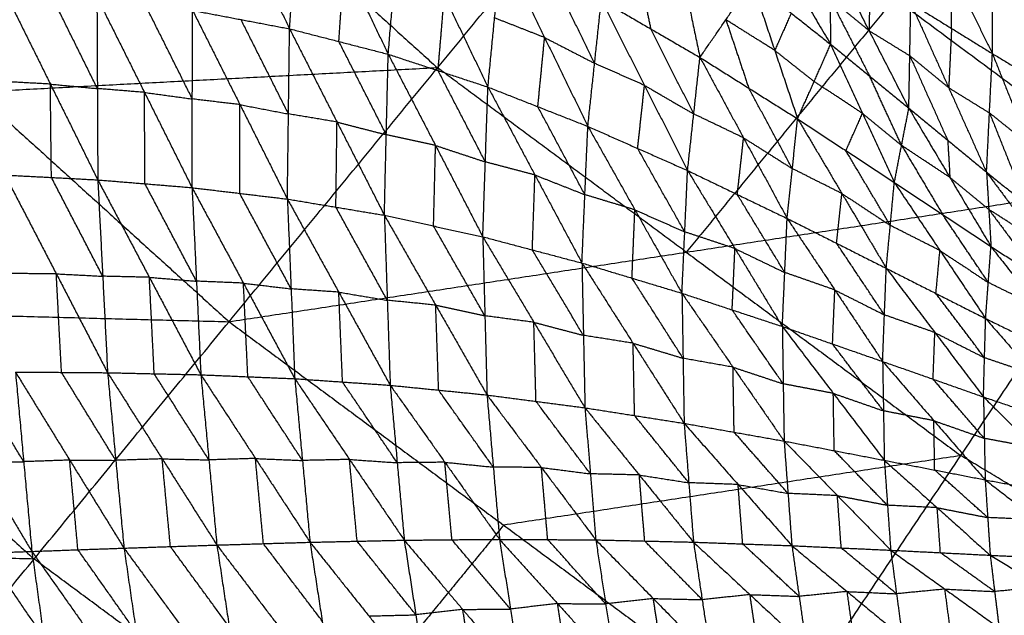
# Model space of a CAD drawing. Header units: millimetres. Extents: x -106 to 110, y -96 to 120.
# Tile 118 of 256: x -47.62 to -37.11, y -48.7 to -42.33. Entities that reach past the tile are written whole.
import ezdxf

# ---------------------------------------------------------------- set-up
doc = ezdxf.new("R2010")
doc.units = ezdxf.units.MM
doc.header["$MEASUREMENT"] = 0
doc.layers.add('Default', color=7, linetype='Continuous', true_color=0x000000)

msp = doc.modelspace()

# ---------------------------------------------------------------- linework, layer by layer
at = {"layer": 'Default'}
for points in [[(-45.385, -45.563, 4.676), (-43.158, -42.85, 4.432), (-40.932, -40.137, 4.188)], [(-40.932, -40.137, 4.188), (-38.276, -42.107, 4.188), (-35.62, -44.077, 4.188)], [(-45.863, -40.398, 4.432), (-44.511, -41.624, 4.432), (-43.158, -42.85, 4.432)], [(-45.679, -40.482, -0.361), (-45.209, -41.457, -0.729), (-44.739, -42.432, -1.098)], [(-50.795, -40.659, 4.676), (-48.09, -43.111, 4.676), (-45.385, -45.563, 4.676)], [(-44.739, -42.432, -1.098), (-44.681, -41.591, -0.726), (-44.624, -40.749, -0.354)], [(-44.624, -40.749, -0.354), (-44.154, -41.727, -0.697), (-43.685, -42.704, -1.041)], [(-38.122, -40.89, -0.934), (-37.678, -41.794, -0.694), (-37.233, -42.697, -0.453)], [(-43.685, -42.704, -1.041), (-43.618, -41.908, -0.686), (-43.552, -41.112, -0.33)], [(-43.552, -41.112, -0.33), (-43.086, -42.084, -0.646), (-42.62, -43.055, -0.962)], [(-39.848, -41.1, -0.11), (-39.404, -41.849, 0.273), (-38.96, -42.598, 0.656)], [(-40.657, -41.295, 0.656), (-40.507, -42.016, 0.245), (-40.356, -42.738, -0.165)], [(-37.233, -42.697, -0.453), (-37.231, -41.981, -0.787), (-37.229, -41.264, -1.121)], [(-37.229, -41.264, -1.121), (-36.795, -42.244, -0.846), (-36.361, -43.224, -0.57)], [(-42.62, -43.055, -0.962), (-42.549, -42.316, -0.626), (-42.477, -41.577, -0.29)], [(-42.477, -41.577, -0.29), (-42.015, -42.526, -0.577), (-41.553, -43.475, -0.864)], [(-38.975, -41.622, -0.221), (-38.968, -42.11, 0.217), (-38.96, -42.598, 0.656)], [(-38.975, -41.622, -0.221), (-38.55, -42.452, 0.219), (-38.125, -43.282, 0.66)], [(-44.212, -42.568, -1.069), (-44.183, -42.147, -0.883), (-44.154, -41.727, -0.697)], [(-41.033, -41.711, 0.211), (-40.958, -42.071, 0.005), (-40.882, -42.432, -0.2)], [(-37.669, -42.428, -0.395), (-37.673, -42.111, -0.544), (-37.678, -41.794, -0.694)], [(-41.481, -42.801, -0.549), (-41.712, -42.326, -0.406), (-41.943, -41.852, -0.263)], [(-40.356, -42.738, -0.165), (-40.079, -42.335, 0.244), (-39.801, -41.932, 0.654)], [(-39.801, -41.932, 0.654), (-39.557, -42.663, 0.286), (-39.313, -43.394, -0.083)], [(-39.801, -41.932, 0.654), (-39.381, -42.265, 0.655), (-38.96, -42.598, 0.656)], [(-38.54, -41.89, -0.279), (-38.545, -42.171, -0.03), (-38.55, -42.452, 0.219)], [(-47.799, -42, -1.143), (-47.293, -43.023, -1.331), (-46.787, -44.047, -1.519)], [(-46.791, -43.071, -1.334), (-47.044, -42.559, -1.24), (-47.297, -42.047, -1.146)], [(-46.796, -42.095, -1.148), (-46.791, -43.071, -1.334), (-46.787, -44.047, -1.519)], [(-46.796, -42.095, -1.148), (-46.288, -43.112, -1.324), (-45.78, -44.13, -1.499)], [(-45.777, -43.182, -1.316), (-46.031, -42.673, -1.228), (-46.285, -42.165, -1.141)], [(-43.153, -42.879, -1.002), (-43.119, -42.482, -0.824), (-43.086, -42.084, -0.646)], [(-41.553, -43.475, -0.864), (-41.481, -42.801, -0.549), (-41.409, -42.127, -0.235)], [(-41.409, -42.127, -0.235), (-40.948, -43.037, -0.49), (-40.488, -43.947, -0.745)], [(-41.409, -42.127, -0.235), (-40.882, -42.432, -0.2), (-40.356, -42.738, -0.165)], [(-38.276, -42.107, 4.188), (-39.389, -43.463, 4.31), (-40.502, -44.82, 4.432)], [(-38.968, -42.11, 0.217), (-38.755, -42.525, 0.437), (-38.543, -42.94, 0.658)], [(-38.55, -42.452, 0.219), (-38.759, -42.281, 0.218), (-38.968, -42.11, 0.217)], [(-38.125, -43.282, 0.66), (-38.115, -42.72, 0.162), (-38.104, -42.159, -0.336)], [(-38.104, -42.159, -0.336), (-37.699, -43.062, 0.165), (-37.295, -43.966, 0.666)], [(-38.104, -42.159, -0.336), (-37.669, -42.428, -0.395), (-37.233, -42.697, -0.453)], [(-45.78, -44.13, -1.499), (-45.777, -43.182, -1.316), (-45.775, -42.235, -1.133)], [(-45.775, -42.235, -1.133), (-45.268, -43.243, -1.294), (-44.762, -44.252, -1.455)], [(-45.775, -42.235, -1.133), (-45.257, -42.334, -1.116), (-44.739, -42.432, -1.098)], [(-39.381, -42.265, 0.655), (-39.469, -42.464, 0.47), (-39.557, -42.663, 0.286)], [(-44.75, -43.342, -1.276), (-45.004, -42.838, -1.196), (-45.257, -42.334, -1.116)], [(-42.015, -42.526, -0.577), (-42.282, -42.421, -0.602), (-42.549, -42.316, -0.626)], [(-40.079, -42.335, 0.244), (-39.957, -42.7, 0.06), (-39.835, -43.066, -0.124)], [(-39.557, -42.663, 0.286), (-39.818, -42.499, 0.265), (-40.079, -42.335, 0.244)], [(-44.762, -44.252, -1.455), (-44.75, -43.342, -1.276), (-44.739, -42.432, -1.098)], [(-44.739, -42.432, -1.098), (-44.232, -43.429, -1.242), (-43.726, -44.425, -1.387)], [(-44.739, -42.432, -1.098), (-44.212, -42.568, -1.069), (-43.685, -42.704, -1.041)], [(-40.422, -43.342, -0.455), (-40.652, -42.887, -0.328), (-40.882, -42.432, -0.2)], [(-38.55, -42.452, 0.219), (-38.332, -42.586, 0.191), (-38.115, -42.72, 0.162)], [(-37.669, -42.428, -0.395), (-37.684, -42.745, -0.115), (-37.699, -43.062, 0.165)], [(-43.706, -43.564, -1.214), (-43.959, -43.066, -1.141), (-44.212, -42.568, -1.069)], [(-42.087, -43.265, -0.913), (-42.051, -42.895, -0.745), (-42.015, -42.526, -0.577)], [(-42.015, -42.526, -0.577), (-41.748, -42.663, -0.563), (-41.481, -42.801, -0.549)], [(-39.557, -42.663, 0.286), (-39.347, -42.83, 0.286), (-39.136, -42.996, 0.286)], [(-39.313, -43.394, -0.083), (-39.136, -42.996, 0.286), (-38.96, -42.598, 0.656)], [(-38.96, -42.598, 0.656), (-38.62, -43.336, 0.333), (-38.28, -44.075, 0.01)], [(-38.96, -42.598, 0.656), (-38.543, -42.94, 0.658), (-38.125, -43.282, 0.66)], [(-43.726, -44.425, -1.387), (-43.706, -43.564, -1.214), (-43.685, -42.704, -1.041)], [(-43.685, -42.704, -1.041), (-43.18, -43.679, -1.167), (-42.675, -44.655, -1.294)], [(-43.685, -42.704, -1.041), (-43.153, -42.879, -1.002), (-42.62, -43.055, -0.962)], [(-40.488, -43.947, -0.745), (-40.422, -43.342, -0.455), (-40.356, -42.738, -0.165)], [(-40.356, -42.738, -0.165), (-39.89, -43.598, -0.387), (-39.425, -44.459, -0.608)], [(-40.356, -42.738, -0.165), (-39.835, -43.066, -0.124), (-39.313, -43.394, -0.083)], [(-38.115, -42.72, 0.162), (-37.912, -43.172, 0.412), (-37.71, -43.624, 0.663)], [(-37.699, -43.062, 0.165), (-37.907, -42.891, 0.163), (-38.115, -42.72, 0.162)], [(-37.295, -43.966, 0.666), (-37.264, -43.331, 0.106), (-37.233, -42.697, -0.453)], [(-37.233, -42.697, -0.453), (-36.846, -43.667, 0.109), (-36.46, -44.636, 0.671)], [(-37.233, -42.697, -0.453), (-36.797, -42.961, -0.511), (-36.361, -43.224, -0.57)], [(-43.158, -42.85, 4.432), (-45.624, -42.98, 4.554), (-48.09, -43.111, 4.676)], [(-40.502, -44.82, 4.432), (-41.83, -43.835, 4.432), (-43.158, -42.85, 4.432)], [(-42.648, -43.855, -1.128), (-42.9, -43.367, -1.065), (-43.153, -42.879, -1.002)], [(-40.948, -43.037, -0.49), (-41.215, -42.919, -0.52), (-41.481, -42.801, -0.549)], [(-47.293, -43.023, -1.331), (-47.541, -43.01, -1.33), (-47.788, -42.997, -1.329)], [(-38.62, -43.336, 0.333), (-38.878, -43.166, 0.31), (-39.136, -42.996, 0.286)], [(-38.203, -43.678, 0.335), (-38.373, -43.309, 0.496), (-38.543, -42.94, 0.658)], [(-47.282, -44.021, -1.517), (-47.288, -43.522, -1.424), (-47.293, -43.023, -1.331)], [(-47.293, -43.023, -1.331), (-47.042, -43.047, -1.332), (-46.791, -43.071, -1.334)], [(-46.288, -43.112, -1.324), (-46.54, -43.092, -1.329), (-46.791, -43.071, -1.334)], [(-46.283, -44.088, -1.509), (-46.286, -43.6, -1.416), (-46.288, -43.112, -1.324)], [(-46.288, -43.112, -1.324), (-46.033, -43.147, -1.32), (-45.777, -43.182, -1.316)], [(-42.675, -44.655, -1.294), (-42.648, -43.855, -1.128), (-42.62, -43.055, -0.962)], [(-42.62, -43.055, -0.962), (-42.118, -43.995, -1.07), (-41.616, -44.936, -1.179)], [(-42.62, -43.055, -0.962), (-42.087, -43.265, -0.913), (-41.553, -43.475, -0.864)], [(-41.021, -43.711, -0.804), (-40.985, -43.374, -0.647), (-40.948, -43.037, -0.49)], [(-40.948, -43.037, -0.49), (-40.685, -43.19, -0.473), (-40.422, -43.342, -0.455)], [(-39.369, -43.927, -0.346), (-39.602, -43.496, -0.235), (-39.835, -43.066, -0.124)], [(-37.699, -43.062, 0.165), (-37.482, -43.197, 0.135), (-37.264, -43.331, 0.106)], [(-45.268, -43.243, -1.294), (-45.523, -43.213, -1.305), (-45.777, -43.182, -1.316)], [(-45.271, -44.191, -1.477), (-45.27, -43.717, -1.385), (-45.268, -43.243, -1.294)], [(-45.268, -43.243, -1.294), (-45.009, -43.293, -1.285), (-44.75, -43.342, -1.276)], [(-41.585, -44.205, -1.021), (-41.836, -43.735, -0.967), (-42.087, -43.265, -0.913)], [(-38.28, -44.075, 0.01), (-38.203, -43.678, 0.335), (-38.125, -43.282, 0.66)], [(-38.125, -43.282, 0.66), (-37.71, -43.624, 0.663), (-37.295, -43.966, 0.666)], [(-38.125, -43.282, 0.66), (-37.687, -44.021, 0.385), (-37.248, -44.76, 0.109)], [(-44.232, -43.429, -1.242), (-44.491, -43.385, -1.259), (-44.75, -43.342, -1.276)], [(-39.89, -43.598, -0.387), (-40.156, -43.47, -0.421), (-40.422, -43.342, -0.455)], [(-39.425, -44.459, -0.608), (-39.369, -43.927, -0.346), (-39.313, -43.394, -0.083)], [(-39.313, -43.394, -0.083), (-38.84, -44.193, -0.269), (-38.366, -44.992, -0.456)], [(-39.313, -43.394, -0.083), (-38.797, -43.735, -0.036), (-38.28, -44.075, 0.01)], [(-38.797, -43.735, -0.036), (-38.708, -43.536, 0.148), (-38.62, -43.336, 0.333)], [(-38.62, -43.336, 0.333), (-38.412, -43.507, 0.334), (-38.203, -43.678, 0.335)], [(-37.264, -43.331, 0.106), (-37.07, -43.816, 0.387), (-36.877, -44.301, 0.668)], [(-36.846, -43.667, 0.109), (-37.055, -43.499, 0.108), (-37.264, -43.331, 0.106)], [(-44.244, -44.338, -1.421), (-44.238, -43.884, -1.331), (-44.232, -43.429, -1.242)], [(-44.232, -43.429, -1.242), (-43.969, -43.497, -1.228), (-43.706, -43.564, -1.214)], [(-41.616, -44.936, -1.179), (-41.585, -44.205, -1.021), (-41.553, -43.475, -0.864)], [(-41.553, -43.475, -0.864), (-41.051, -44.367, -0.952), (-40.548, -45.259, -1.04)], [(-41.553, -43.475, -0.864), (-41.021, -43.711, -0.804), (-40.488, -43.947, -0.745)], [(-43.18, -43.679, -1.167), (-43.443, -43.622, -1.191), (-43.706, -43.564, -1.214)], [(-39.957, -44.203, -0.677), (-39.923, -43.901, -0.532), (-39.89, -43.598, -0.387)], [(-39.89, -43.598, -0.387), (-39.63, -43.762, -0.366), (-39.369, -43.927, -0.346)], [(-37.71, -43.624, 0.663), (-37.698, -43.822, 0.524), (-37.687, -44.021, 0.385)], [(-43.201, -44.54, -1.34), (-43.19, -44.11, -1.254), (-43.18, -43.679, -1.167)], [(-43.18, -43.679, -1.167), (-42.914, -43.767, -1.148), (-42.648, -43.855, -1.128)], [(-40.518, -44.603, -0.892), (-40.77, -44.157, -0.848), (-41.021, -43.711, -0.804)], [(-38.323, -44.534, -0.223), (-38.56, -44.134, -0.13), (-38.797, -43.735, -0.036)], [(-38.203, -43.678, 0.335), (-37.983, -44.048, 0.197), (-37.764, -44.417, 0.06)], [(-37.687, -44.021, 0.385), (-37.945, -43.849, 0.36), (-38.203, -43.678, 0.335)], [(-42.118, -43.995, -1.07), (-42.383, -43.925, -1.099), (-42.648, -43.855, -1.128)], [(-40.548, -45.259, -1.04), (-40.518, -44.603, -0.892), (-40.488, -43.947, -0.745)], [(-40.488, -43.947, -0.745), (-39.982, -44.781, -0.812), (-39.476, -45.614, -0.878)], [(-40.488, -43.947, -0.745), (-39.957, -44.203, -0.677), (-39.425, -44.459, -0.608)], [(-38.84, -44.193, -0.269), (-39.104, -44.06, -0.307), (-39.369, -43.927, -0.346)], [(-47.778, -43.995, -1.516), (-47.282, -44.021, -1.517), (-46.787, -44.047, -1.519)], [(-47.778, -43.995, -1.516), (-47.23, -45.051, -1.487), (-46.682, -46.108, -1.458)], [(-46.734, -45.077, -1.488), (-47.008, -44.549, -1.503), (-47.282, -44.021, -1.517)], [(-46.787, -44.047, -1.519), (-46.734, -45.077, -1.488), (-46.682, -46.108, -1.458)], [(-46.787, -44.047, -1.519), (-46.283, -44.088, -1.509), (-45.78, -44.13, -1.499)], [(-46.787, -44.047, -1.519), (-46.236, -45.088, -1.484), (-45.686, -46.13, -1.448)], [(-42.146, -44.795, -1.236), (-42.132, -44.395, -1.153), (-42.118, -43.995, -1.07)], [(-42.118, -43.995, -1.07), (-41.851, -44.1, -1.046), (-41.585, -44.205, -1.021)], [(-37.687, -44.021, 0.385), (-37.479, -44.192, 0.386), (-37.271, -44.363, 0.387)], [(-37.295, -43.966, 0.666), (-37.271, -44.363, 0.387), (-37.248, -44.76, 0.109)], [(-37.295, -43.966, 0.666), (-36.877, -44.301, 0.668), (-36.46, -44.636, 0.671)], [(-37.295, -43.966, 0.666), (-36.751, -44.696, 0.438), (-36.207, -45.427, 0.21)], [(-45.733, -45.13, -1.473), (-46.008, -44.609, -1.491), (-46.283, -44.088, -1.509)], [(-45.78, -44.13, -1.499), (-45.733, -45.13, -1.473), (-45.686, -46.13, -1.448)], [(-45.78, -44.13, -1.499), (-45.271, -44.191, -1.477), (-44.762, -44.252, -1.455)], [(-45.78, -44.13, -1.499), (-45.231, -45.151, -1.456), (-44.683, -46.172, -1.414)], [(-45.385, -45.563, 4.676), (-40.502, -44.82, 4.432), (-35.62, -44.077, 4.188)], [(-39.52, -49.912, 4.676), (-37.57, -46.994, 4.432), (-35.62, -44.077, 4.188)], [(-38.366, -44.992, -0.456), (-38.323, -44.534, -0.223), (-38.28, -44.075, 0.01)], [(-38.28, -44.075, 0.01), (-37.793, -44.802, -0.141), (-37.305, -45.529, -0.293)], [(-38.28, -44.075, 0.01), (-37.764, -44.417, 0.06), (-37.248, -44.76, 0.109)], [(-44.722, -45.212, -1.435), (-44.997, -44.701, -1.456), (-45.271, -44.191, -1.477)], [(-44.762, -44.252, -1.455), (-44.722, -45.212, -1.435), (-44.683, -46.172, -1.414)], [(-44.762, -44.252, -1.455), (-44.244, -44.338, -1.421), (-43.726, -44.425, -1.387)], [(-44.762, -44.252, -1.455), (-44.213, -45.247, -1.405), (-43.664, -46.242, -1.356)], [(-41.051, -44.367, -0.952), (-41.318, -44.286, -0.986), (-41.585, -44.205, -1.021)], [(-39.45, -45.037, -0.743), (-39.704, -44.62, -0.71), (-39.957, -44.203, -0.677)], [(-38.896, -44.725, -0.532), (-38.868, -44.459, -0.401), (-38.84, -44.193, -0.269)], [(-38.84, -44.193, -0.269), (-38.582, -44.363, -0.246), (-38.323, -44.534, -0.223)], [(-43.695, -45.334, -1.371), (-43.97, -44.836, -1.396), (-44.244, -44.338, -1.421)], [(-41.082, -45.097, -1.109), (-41.066, -44.732, -1.03), (-41.051, -44.367, -0.952)], [(-41.051, -44.367, -0.952), (-40.785, -44.485, -0.922), (-40.518, -44.603, -0.892)], [(-37.271, -44.363, 0.387), (-36.999, -44.728, 0.274), (-36.728, -45.093, 0.16)], [(-36.751, -44.696, 0.438), (-37.011, -44.529, 0.413), (-37.271, -44.363, 0.387)], [(-43.726, -44.425, -1.387), (-43.695, -45.334, -1.371), (-43.664, -46.242, -1.356)], [(-43.726, -44.425, -1.387), (-43.201, -44.54, -1.34), (-42.675, -44.655, -1.294)], [(-43.726, -44.425, -1.387), (-43.178, -45.386, -1.33), (-42.63, -46.346, -1.273)], [(-39.476, -45.614, -0.878), (-39.45, -45.037, -0.743), (-39.425, -44.459, -0.608)], [(-39.425, -44.459, -0.608), (-38.915, -45.224, -0.653), (-38.405, -45.988, -0.698)], [(-39.425, -44.459, -0.608), (-38.896, -44.725, -0.532), (-38.366, -44.992, -0.456)], [(-37.276, -45.144, -0.092), (-37.52, -44.781, -0.016), (-37.764, -44.417, 0.06)], [(-42.653, -45.5, -1.284), (-42.927, -45.02, -1.312), (-43.201, -44.54, -1.34)], [(-37.793, -44.802, -0.141), (-38.058, -44.668, -0.182), (-38.323, -44.534, -0.223)], [(-42.675, -44.655, -1.294), (-42.653, -45.5, -1.284), (-42.63, -46.346, -1.273)], [(-42.675, -44.655, -1.294), (-42.146, -44.795, -1.236), (-41.616, -44.936, -1.179)], [(-42.675, -44.655, -1.294), (-42.13, -45.569, -1.23), (-41.584, -46.483, -1.166)], [(-39.982, -44.781, -0.812), (-40.25, -44.692, -0.852), (-40.518, -44.603, -0.892)], [(-40.012, -45.437, -0.959), (-39.997, -45.109, -0.885), (-39.982, -44.781, -0.812)], [(-39.982, -44.781, -0.812), (-39.716, -44.909, -0.778), (-39.45, -45.037, -0.743)], [(-38.386, -45.49, -0.577), (-38.641, -45.108, -0.555), (-38.896, -44.725, -0.532)], [(-37.305, -45.529, -0.293), (-37.276, -45.144, -0.092), (-37.248, -44.76, 0.109)], [(-37.248, -44.76, 0.109), (-36.745, -45.405, -0.009), (-36.242, -46.051, -0.128)], [(-37.248, -44.76, 0.109), (-36.728, -45.093, 0.16), (-36.207, -45.427, 0.21)], [(-41.6, -45.709, -1.172), (-41.873, -45.252, -1.204), (-42.146, -44.795, -1.236)], [(-40.502, -44.82, 4.432), (-39.036, -45.907, 4.432), (-37.57, -46.994, 4.432)], [(-37.836, -45.261, -0.374), (-37.814, -45.032, -0.258), (-37.793, -44.802, -0.141)], [(-37.793, -44.802, -0.141), (-37.535, -44.973, -0.116), (-37.276, -45.144, -0.092)], [(-41.616, -44.936, -1.179), (-41.6, -45.709, -1.172), (-41.584, -46.483, -1.166)], [(-41.616, -44.936, -1.179), (-41.082, -45.097, -1.109), (-40.548, -45.259, -1.04)], [(-41.616, -44.936, -1.179), (-41.07, -45.793, -1.106), (-40.525, -46.649, -1.034)], [(-38.405, -45.988, -0.698), (-38.386, -45.49, -0.577), (-38.366, -44.992, -0.456)], [(-38.366, -44.992, -0.456), (-37.847, -45.679, -0.48), (-37.328, -46.367, -0.503)], [(-38.366, -44.992, -0.456), (-37.836, -45.261, -0.374), (-37.305, -45.529, -0.293)], [(-47.23, -45.051, -1.487), (-47.476, -45.05, -1.483), (-47.722, -45.048, -1.479)], [(-47.174, -46.104, -1.451), (-47.202, -45.578, -1.469), (-47.23, -45.051, -1.487)], [(-47.23, -45.051, -1.487), (-46.982, -45.064, -1.488), (-46.734, -45.077, -1.488)], [(-46.236, -45.088, -1.484), (-46.485, -45.083, -1.486), (-46.734, -45.077, -1.488)], [(-46.184, -46.119, -1.453), (-46.21, -45.603, -1.468), (-46.236, -45.088, -1.484)], [(-46.236, -45.088, -1.484), (-45.985, -45.109, -1.478), (-45.733, -45.13, -1.473)], [(-40.536, -45.954, -1.037), (-40.809, -45.526, -1.073), (-41.082, -45.097, -1.109)], [(-38.915, -45.224, -0.653), (-39.183, -45.13, -0.698), (-39.45, -45.037, -0.743)], [(-45.231, -45.151, -1.456), (-45.482, -45.14, -1.465), (-45.733, -45.13, -1.473)], [(-45.184, -46.151, -1.431), (-45.208, -45.651, -1.444), (-45.231, -45.151, -1.456)], [(-45.231, -45.151, -1.456), (-44.977, -45.181, -1.446), (-44.722, -45.212, -1.435)], [(-44.213, -45.247, -1.405), (-44.468, -45.23, -1.42), (-44.722, -45.212, -1.435)], [(-36.745, -45.405, -0.009), (-37.011, -45.275, -0.05), (-37.276, -45.144, -0.092)], [(-55.436, -45.3, 5.589), (-50.411, -45.431, 5.132), (-45.385, -45.563, 4.676)], [(-44.173, -46.207, -1.385), (-44.193, -45.727, -1.395), (-44.213, -45.247, -1.405)], [(-44.213, -45.247, -1.405), (-43.954, -45.29, -1.388), (-43.695, -45.334, -1.371)], [(-40.548, -45.259, -1.04), (-40.536, -45.954, -1.037), (-40.525, -46.649, -1.034)], [(-40.548, -45.259, -1.04), (-40.012, -45.437, -0.959), (-39.476, -45.614, -0.878)], [(-40.548, -45.259, -1.04), (-40.003, -46.049, -0.959), (-39.457, -46.839, -0.879)], [(-38.94, -45.801, -0.788), (-38.928, -45.512, -0.721), (-38.915, -45.224, -0.653)], [(-38.915, -45.224, -0.653), (-38.65, -45.357, -0.615), (-38.386, -45.49, -0.577)], [(-37.317, -45.948, -0.398), (-37.576, -45.604, -0.386), (-37.836, -45.261, -0.374)], [(-43.178, -45.386, -1.33), (-43.437, -45.36, -1.351), (-43.695, -45.334, -1.371)], [(-43.147, -46.294, -1.314), (-43.162, -45.84, -1.322), (-43.178, -45.386, -1.33)], [(-43.178, -45.386, -1.33), (-42.915, -45.443, -1.307), (-42.653, -45.5, -1.284)], [(-50.411, -45.431, 5.132), (-48.939, -46.765, 5.132), (-47.467, -48.1, 5.132)], [(-42.13, -45.569, -1.23), (-42.391, -45.535, -1.257), (-42.653, -45.5, -1.284)], [(-39.467, -46.227, -0.879), (-39.739, -45.832, -0.919), (-40.012, -45.437, -0.959)], [(-37.847, -45.679, -0.48), (-38.116, -45.585, -0.528), (-38.386, -45.49, -0.577)], [(-37.328, -46.367, -0.503), (-37.317, -45.948, -0.398), (-37.305, -45.529, -0.293)], [(-37.305, -45.529, -0.293), (-36.779, -46.131, -0.299), (-36.253, -46.733, -0.305)], [(-37.305, -45.529, -0.293), (-36.773, -45.79, -0.21), (-36.242, -46.051, -0.128)], [(-49.549, -50.637, 5.589), (-47.467, -48.1, 5.132), (-45.385, -45.563, 4.676)], [(-45.385, -45.563, 4.676), (-42.452, -47.737, 4.676), (-39.52, -49.912, 4.676)], [(-42.107, -46.414, -1.219), (-42.118, -45.992, -1.225), (-42.13, -45.569, -1.23)], [(-42.13, -45.569, -1.23), (-41.865, -45.639, -1.201), (-41.6, -45.709, -1.172)], [(-39.476, -45.614, -0.878), (-39.467, -46.227, -0.879), (-39.457, -46.839, -0.879)], [(-39.476, -45.614, -0.878), (-38.94, -45.801, -0.788), (-38.405, -45.988, -0.698)], [(-39.476, -45.614, -0.878), (-38.932, -46.329, -0.79), (-38.387, -47.044, -0.702)], [(-41.07, -45.793, -1.106), (-41.335, -45.751, -1.139), (-41.6, -45.709, -1.172)], [(-37.866, -46.177, -0.601), (-37.857, -45.928, -0.54), (-37.847, -45.679, -0.48)], [(-37.847, -45.679, -0.48), (-37.582, -45.814, -0.439), (-37.317, -45.948, -0.398)], [(-41.054, -46.566, -1.1), (-41.062, -46.179, -1.103), (-41.07, -45.793, -1.106)], [(-41.07, -45.793, -1.106), (-40.803, -45.873, -1.072), (-40.536, -45.954, -1.037)], [(-38.396, -46.516, -0.7), (-38.668, -46.159, -0.744), (-38.94, -45.801, -0.788)], [(-36.779, -46.131, -0.299), (-37.048, -46.04, -0.349), (-37.317, -45.948, -0.398)], [(-40.003, -46.049, -0.959), (-40.27, -46.002, -0.998), (-40.536, -45.954, -1.037)], [(-39.991, -46.744, -0.956), (-39.997, -46.397, -0.958), (-40.003, -46.049, -0.959)], [(-40.003, -46.049, -0.959), (-39.735, -46.138, -0.919), (-39.467, -46.227, -0.879)], [(-38.405, -45.988, -0.698), (-38.396, -46.516, -0.7), (-38.387, -47.044, -0.702)], [(-38.405, -45.988, -0.698), (-37.866, -46.177, -0.601), (-37.328, -46.367, -0.503)], [(-38.405, -45.988, -0.698), (-37.858, -46.621, -0.604), (-37.31, -47.253, -0.51)], [(-48.639, -46.105, -1.404), (-48.065, -47.062, -1.223), (-47.491, -48.018, -1.041)], [(-47.578, -47.059, -1.242), (-47.865, -46.581, -1.333), (-48.152, -46.103, -1.424)], [(-47.666, -46.101, -1.443), (-47.578, -47.059, -1.242), (-47.491, -48.018, -1.041)], [(-47.666, -46.101, -1.443), (-47.174, -46.104, -1.451), (-46.682, -46.108, -1.458)], [(-47.666, -46.101, -1.443), (-47.087, -47.042, -1.259), (-46.507, -47.983, -1.074)], [(-46.595, -47.045, -1.266), (-46.884, -46.575, -1.358), (-47.174, -46.104, -1.451)], [(-46.682, -46.108, -1.458), (-46.595, -47.045, -1.266), (-46.507, -47.983, -1.074)], [(-46.682, -46.108, -1.458), (-46.184, -46.119, -1.453), (-45.686, -46.13, -1.448)], [(-46.682, -46.108, -1.458), (-46.099, -47.029, -1.271), (-45.515, -47.95, -1.084)], [(-45.6, -47.04, -1.266), (-45.892, -46.579, -1.36), (-46.184, -46.119, -1.453)], [(-45.686, -46.13, -1.448), (-45.6, -47.04, -1.266), (-45.515, -47.95, -1.084)], [(-45.686, -46.13, -1.448), (-45.184, -46.151, -1.431), (-44.683, -46.172, -1.414)], [(-45.686, -46.13, -1.448), (-45.103, -47.025, -1.26), (-44.52, -47.92, -1.071)], [(-44.601, -47.046, -1.243), (-44.893, -46.599, -1.337), (-45.184, -46.151, -1.431)], [(-44.683, -46.172, -1.414), (-44.601, -47.046, -1.243), (-44.52, -47.92, -1.071)], [(-44.683, -46.172, -1.414), (-44.173, -46.207, -1.385), (-43.664, -46.242, -1.356)], [(-44.683, -46.172, -1.414), (-44.099, -47.035, -1.225), (-43.514, -47.898, -1.036)], [(-43.589, -47.07, -1.196), (-43.881, -46.639, -1.291), (-44.173, -46.207, -1.385)], [(-43.664, -46.242, -1.356), (-43.589, -47.07, -1.196), (-43.514, -47.898, -1.036)], [(-43.664, -46.242, -1.356), (-43.147, -46.294, -1.314), (-42.63, -46.346, -1.273)], [(-43.664, -46.242, -1.356), (-43.08, -47.065, -1.167), (-42.496, -47.889, -0.978)], [(-38.932, -46.329, -0.79), (-39.199, -46.278, -0.834), (-39.467, -46.227, -0.879)], [(-37.319, -46.81, -0.506), (-37.593, -46.494, -0.553), (-37.866, -46.177, -0.601)], [(-42.563, -47.117, -1.126), (-42.855, -46.706, -1.22), (-43.147, -46.294, -1.314)], [(-42.63, -46.346, -1.273), (-42.563, -47.117, -1.126), (-42.496, -47.889, -0.978)], [(-42.63, -46.346, -1.273), (-42.107, -46.414, -1.219), (-41.584, -46.483, -1.166)], [(-42.63, -46.346, -1.273), (-42.049, -47.121, -1.085), (-41.468, -47.895, -0.898)], [(-38.922, -46.941, -0.79), (-38.927, -46.635, -0.79), (-38.932, -46.329, -0.79)], [(-38.932, -46.329, -0.79), (-38.664, -46.422, -0.745), (-38.396, -46.516, -0.7)], [(-37.328, -46.367, -0.503), (-37.319, -46.81, -0.506), (-37.31, -47.253, -0.51)], [(-37.328, -46.367, -0.503), (-36.79, -46.55, -0.404), (-36.253, -46.733, -0.305)], [(-37.328, -46.367, -0.503), (-36.782, -46.91, -0.408), (-36.237, -47.454, -0.312)], [(-41.526, -47.189, -1.032), (-41.817, -46.802, -1.126), (-42.107, -46.414, -1.219)], [(-41.584, -46.483, -1.166), (-41.526, -47.189, -1.032), (-41.468, -47.895, -0.898)], [(-41.584, -46.483, -1.166), (-41.054, -46.566, -1.1), (-40.525, -46.649, -1.034)], [(-41.584, -46.483, -1.166), (-41.004, -47.201, -0.98), (-40.425, -47.919, -0.794)], [(-40.475, -47.284, -0.914), (-40.764, -46.925, -1.007), (-41.054, -46.566, -1.1)], [(-37.858, -46.621, -0.604), (-38.127, -46.568, -0.652), (-38.396, -46.516, -0.7)], [(-40.525, -46.649, -1.034), (-40.475, -47.284, -0.914), (-40.425, -47.919, -0.794)], [(-40.525, -46.649, -1.034), (-39.991, -46.744, -0.956), (-39.457, -46.839, -0.879)], [(-40.525, -46.649, -1.034), (-39.949, -47.303, -0.851), (-39.374, -47.957, -0.668)], [(-37.849, -47.148, -0.606), (-37.853, -46.884, -0.605), (-37.858, -46.621, -0.604)], [(-37.858, -46.621, -0.604), (-37.588, -46.715, -0.555), (-37.319, -46.81, -0.506)], [(-39.416, -47.398, -0.773), (-39.703, -47.071, -0.865), (-39.991, -46.744, -0.956)], [(-39.457, -46.839, -0.879), (-39.416, -47.398, -0.773), (-39.374, -47.957, -0.668)], [(-39.457, -46.839, -0.879), (-38.922, -46.941, -0.79), (-38.387, -47.044, -0.702)], [(-39.457, -46.839, -0.879), (-38.888, -47.422, -0.7), (-38.319, -48.005, -0.52)], [(-36.782, -46.91, -0.408), (-37.051, -46.86, -0.457), (-37.319, -46.81, -0.506)], [(-37.57, -46.994, 4.432), (-40.011, -47.366, 4.554), (-42.452, -47.737, 4.676)], [(-38.353, -47.525, -0.611), (-38.638, -47.233, -0.701), (-38.922, -46.941, -0.79)], [(-34.734, -48.694, 4.432), (-36.152, -47.844, 4.432), (-37.57, -46.994, 4.432)], [(-48.065, -47.062, -1.223), (-47.822, -47.06, -1.233), (-47.578, -47.059, -1.242)], [(-47.087, -47.042, -1.259), (-47.332, -47.051, -1.25), (-47.578, -47.059, -1.242)], [(-46.999, -48, -1.058), (-47.043, -47.521, -1.158), (-47.087, -47.042, -1.259)], [(-47.087, -47.042, -1.259), (-46.841, -47.043, -1.262), (-46.595, -47.045, -1.266)], [(-46.099, -47.029, -1.271), (-46.347, -47.037, -1.268), (-46.595, -47.045, -1.266)], [(-46.011, -47.966, -1.079), (-46.055, -47.497, -1.175), (-46.099, -47.029, -1.271)], [(-46.099, -47.029, -1.271), (-45.849, -47.034, -1.268), (-45.6, -47.04, -1.266)], [(-45.103, -47.025, -1.26), (-45.352, -47.032, -1.263), (-45.6, -47.04, -1.266)], [(-45.018, -47.935, -1.078), (-45.06, -47.48, -1.169), (-45.103, -47.025, -1.26)], [(-45.103, -47.025, -1.26), (-44.852, -47.036, -1.251), (-44.601, -47.046, -1.243)], [(-44.099, -47.035, -1.225), (-44.35, -47.041, -1.234), (-44.601, -47.046, -1.243)], [(-44.017, -47.909, -1.054), (-44.058, -47.472, -1.139), (-44.099, -47.035, -1.225)], [(-44.099, -47.035, -1.225), (-43.844, -47.053, -1.211), (-43.589, -47.07, -1.196)], [(-43.08, -47.065, -1.167), (-43.335, -47.068, -1.182), (-43.589, -47.07, -1.196)], [(-43.005, -47.893, -1.007), (-43.043, -47.479, -1.087), (-43.08, -47.065, -1.167)], [(-43.08, -47.065, -1.167), (-42.822, -47.091, -1.146), (-42.563, -47.117, -1.126)], [(-38.387, -47.044, -0.702), (-38.353, -47.525, -0.611), (-38.319, -48.005, -0.52)], [(-38.387, -47.044, -0.702), (-37.849, -47.148, -0.606), (-37.31, -47.253, -0.51)], [(-38.387, -47.044, -0.702), (-37.822, -47.551, -0.53), (-37.256, -48.059, -0.357)], [(-42.049, -47.121, -1.085), (-42.306, -47.119, -1.105), (-42.563, -47.117, -1.126)], [(-41.982, -47.892, -0.938), (-42.015, -47.506, -1.012), (-42.049, -47.121, -1.085)], [(-42.049, -47.121, -1.085), (-41.788, -47.155, -1.059), (-41.526, -47.189, -1.032)], [(-41.004, -47.201, -0.98), (-41.265, -47.195, -1.006), (-41.526, -47.189, -1.032)], [(-40.946, -47.907, -0.846), (-40.975, -47.554, -0.913), (-41.004, -47.201, -0.98)], [(-41.004, -47.201, -0.98), (-40.739, -47.243, -0.947), (-40.475, -47.284, -0.914)], [(-37.283, -47.656, -0.433), (-37.566, -47.402, -0.52), (-37.849, -47.148, -0.606)], [(-39.949, -47.303, -0.851), (-40.212, -47.294, -0.883), (-40.475, -47.284, -0.914)], [(-39.899, -47.938, -0.731), (-39.924, -47.621, -0.791), (-39.949, -47.303, -0.851)], [(-39.949, -47.303, -0.851), (-39.682, -47.351, -0.812), (-39.416, -47.398, -0.773)], [(-37.31, -47.253, -0.51), (-37.283, -47.656, -0.433), (-37.256, -48.059, -0.357)], [(-37.31, -47.253, -0.51), (-36.773, -47.354, -0.411), (-36.237, -47.454, -0.312)], [(-37.31, -47.253, -0.51), (-36.754, -47.681, -0.349), (-36.197, -48.109, -0.188)], [(-38.888, -47.422, -0.7), (-39.152, -47.41, -0.736), (-39.416, -47.398, -0.773)], [(-38.847, -47.981, -0.594), (-38.867, -47.702, -0.647), (-38.888, -47.422, -0.7)], [(-38.888, -47.422, -0.7), (-38.621, -47.473, -0.655), (-38.353, -47.525, -0.611)], [(-39.52, -49.912, 4.676), (-34.734, -48.694, 4.432), (-29.948, -47.476, 4.188)], [(-37.822, -47.551, -0.53), (-38.088, -47.538, -0.57), (-38.353, -47.525, -0.611)], [(-37.788, -48.032, -0.439), (-37.805, -47.792, -0.484), (-37.822, -47.551, -0.53)], [(-37.822, -47.551, -0.53), (-37.553, -47.604, -0.481), (-37.283, -47.656, -0.433)], [(-42.452, -47.737, 4.676), (-43.493, -49.006, 4.904), (-44.534, -50.274, 5.132)], [(-36.754, -47.681, -0.349), (-37.018, -47.668, -0.391), (-37.283, -47.656, -0.433)], [(-45.515, -47.95, -1.084), (-45.018, -47.935, -1.078), (-44.52, -47.92, -1.071)], [(-44.39, -48.762, -0.722), (-44.704, -48.349, -0.9), (-45.018, -47.935, -1.078)], [(-44.52, -47.92, -1.071), (-44.017, -47.909, -1.054), (-43.514, -47.898, -1.036)], [(-44.52, -47.92, -1.071), (-44.39, -48.762, -0.722), (-44.26, -49.604, -0.373)], [(-44.52, -47.92, -1.071), (-43.892, -48.708, -0.725), (-43.265, -49.495, -0.379)], [(-43.39, -48.696, -0.708), (-43.703, -48.303, -0.881), (-44.017, -47.909, -1.054)], [(-43.514, -47.898, -1.036), (-43.005, -47.893, -1.007), (-42.496, -47.889, -0.978)], [(-43.514, -47.898, -1.036), (-43.39, -48.696, -0.708), (-43.265, -49.495, -0.379)], [(-43.514, -47.898, -1.036), (-42.889, -48.639, -0.701), (-42.264, -49.379, -0.367)], [(-42.38, -48.634, -0.672), (-42.693, -48.264, -0.84), (-43.005, -47.893, -1.007)], [(-42.496, -47.889, -0.978), (-42.38, -48.634, -0.672), (-42.264, -49.379, -0.367)], [(-42.496, -47.889, -0.978), (-41.982, -47.892, -0.938), (-41.468, -47.895, -0.898)], [(-42.496, -47.889, -0.978), (-41.877, -48.576, -0.657), (-41.258, -49.263, -0.335)], [(-41.363, -48.579, -0.617), (-41.673, -48.235, -0.777), (-41.982, -47.892, -0.938)], [(-41.468, -47.895, -0.898), (-41.363, -48.579, -0.617), (-41.258, -49.263, -0.335)], [(-41.468, -47.895, -0.898), (-40.946, -47.907, -0.846), (-40.425, -47.919, -0.794)], [(-41.468, -47.895, -0.898), (-40.854, -48.522, -0.591), (-40.24, -49.149, -0.284)], [(-40.332, -48.534, -0.539), (-40.639, -48.221, -0.693), (-40.946, -47.907, -0.846)], [(-40.425, -47.919, -0.794), (-40.332, -48.534, -0.539), (-40.24, -49.149, -0.284)], [(-40.425, -47.919, -0.794), (-39.899, -47.938, -0.731), (-39.374, -47.957, -0.668)], [(-40.425, -47.919, -0.794), (-39.822, -48.48, -0.504), (-39.219, -49.04, -0.214)], [(-39.297, -48.499, -0.441), (-39.598, -48.218, -0.586), (-39.899, -47.938, -0.731)], [(-47.467, -48.1, 5.132), (-49.98, -48.034, 5.36), (-52.493, -47.968, 5.589)], [(-48.468, -48.053, -0.986), (-47.98, -48.035, -1.014), (-47.491, -48.018, -1.041)], [(-48.468, -48.053, -0.986), (-47.851, -48.955, -0.616), (-47.234, -49.857, -0.245)], [(-47.363, -48.938, -0.643), (-47.671, -48.486, -0.828), (-47.98, -48.035, -1.014)], [(-47.491, -48.018, -1.041), (-46.999, -48, -1.058), (-46.507, -47.983, -1.074)], [(-47.491, -48.018, -1.041), (-47.363, -48.938, -0.643), (-47.234, -49.857, -0.245)], [(-47.491, -48.018, -1.041), (-46.868, -48.901, -0.674), (-46.244, -49.784, -0.306)], [(-46.376, -48.884, -0.69), (-46.687, -48.442, -0.874), (-46.999, -48, -1.058)], [(-46.507, -47.983, -1.074), (-46.011, -47.966, -1.079), (-45.515, -47.95, -1.084)], [(-46.507, -47.983, -1.074), (-46.376, -48.884, -0.69), (-46.244, -49.784, -0.306)], [(-46.507, -47.983, -1.074), (-45.879, -48.842, -0.711), (-45.251, -49.701, -0.349)], [(-45.383, -48.825, -0.716), (-45.697, -48.396, -0.898), (-46.011, -47.966, -1.079)], [(-45.515, -47.95, -1.084), (-45.383, -48.825, -0.716), (-45.251, -49.701, -0.349)], [(-45.515, -47.95, -1.084), (-44.887, -48.777, -0.728), (-44.26, -49.604, -0.373)], [(-39.374, -47.957, -0.668), (-39.297, -48.499, -0.441), (-39.219, -49.04, -0.214)], [(-39.374, -47.957, -0.668), (-38.847, -47.981, -0.594), (-38.319, -48.005, -0.52)], [(-39.374, -47.957, -0.668), (-38.784, -48.447, -0.396), (-38.194, -48.936, -0.125)], [(-38.257, -48.471, -0.323), (-38.552, -48.226, -0.458), (-38.847, -47.981, -0.594)], [(-38.319, -48.005, -0.52), (-38.257, -48.471, -0.323), (-38.194, -48.936, -0.125)], [(-38.319, -48.005, -0.52), (-37.788, -48.032, -0.439), (-37.256, -48.059, -0.357)], [(-38.319, -48.005, -0.52), (-37.74, -48.421, -0.271), (-37.161, -48.836, -0.022)], [(-37.209, -48.447, -0.189), (-37.498, -48.24, -0.314), (-37.788, -48.032, -0.439)], [(-44.534, -50.274, 5.132), (-46, -49.187, 5.132), (-47.467, -48.1, 5.132)], [(-37.256, -48.059, -0.357), (-37.209, -48.447, -0.189), (-37.161, -48.836, -0.022)], [(-37.256, -48.059, -0.357), (-36.727, -48.084, -0.273), (-36.197, -48.109, -0.188)], [(-37.256, -48.059, -0.357), (-36.693, -48.399, -0.134), (-36.13, -48.738, 0.088)], [(-38.784, -48.447, -0.396), (-39.04, -48.473, -0.418), (-39.297, -48.499, -0.441)], [(-38.707, -48.988, -0.169), (-38.745, -48.717, -0.283), (-38.784, -48.447, -0.396)], [(-38.784, -48.447, -0.396), (-38.52, -48.459, -0.359), (-38.257, -48.471, -0.323)], [(-37.74, -48.421, -0.271), (-37.998, -48.446, -0.297), (-38.257, -48.471, -0.323)], [(-37.678, -48.886, -0.073), (-37.709, -48.653, -0.172), (-37.74, -48.421, -0.271)], [(-37.74, -48.421, -0.271), (-37.474, -48.434, -0.23), (-37.209, -48.447, -0.189)], [(-36.693, -48.399, -0.134), (-36.951, -48.423, -0.162), (-37.209, -48.447, -0.189)], [(-41.877, -48.576, -0.657), (-42.129, -48.605, -0.665), (-42.38, -48.634, -0.672)], [(-41.761, -49.321, -0.351), (-41.819, -48.948, -0.504), (-41.877, -48.576, -0.657)], [(-41.877, -48.576, -0.657), (-41.62, -48.577, -0.637), (-41.363, -48.579, -0.617)], [(-40.854, -48.522, -0.591), (-41.109, -48.55, -0.604), (-41.363, -48.579, -0.617)], [(-40.749, -49.206, -0.31), (-40.802, -48.864, -0.45), (-40.854, -48.522, -0.591)], [(-40.854, -48.522, -0.591), (-40.593, -48.528, -0.565), (-40.332, -48.534, -0.539)], [(-39.822, -48.48, -0.504), (-40.077, -48.507, -0.522), (-40.332, -48.534, -0.539)], [(-39.73, -49.095, -0.249), (-39.776, -48.787, -0.376), (-39.822, -48.48, -0.504)], [(-39.822, -48.48, -0.504), (-39.559, -48.489, -0.472), (-39.297, -48.499, -0.441)], [(-42.889, -48.639, -0.701), (-43.139, -48.667, -0.705), (-43.39, -48.696, -0.708)], [(-42.889, -48.639, -0.701), (-42.635, -48.636, -0.687), (-42.38, -48.634, -0.672)], [(-42.764, -49.437, -0.373), (-42.827, -49.038, -0.537), (-42.889, -48.639, -0.701)], [(-43.892, -48.708, -0.725), (-43.641, -48.702, -0.716), (-43.39, -48.696, -0.708)]]:
    msp.add_open_spline(points, degree=2, dxfattribs=at)

doc.saveas('drawing.dxf')
